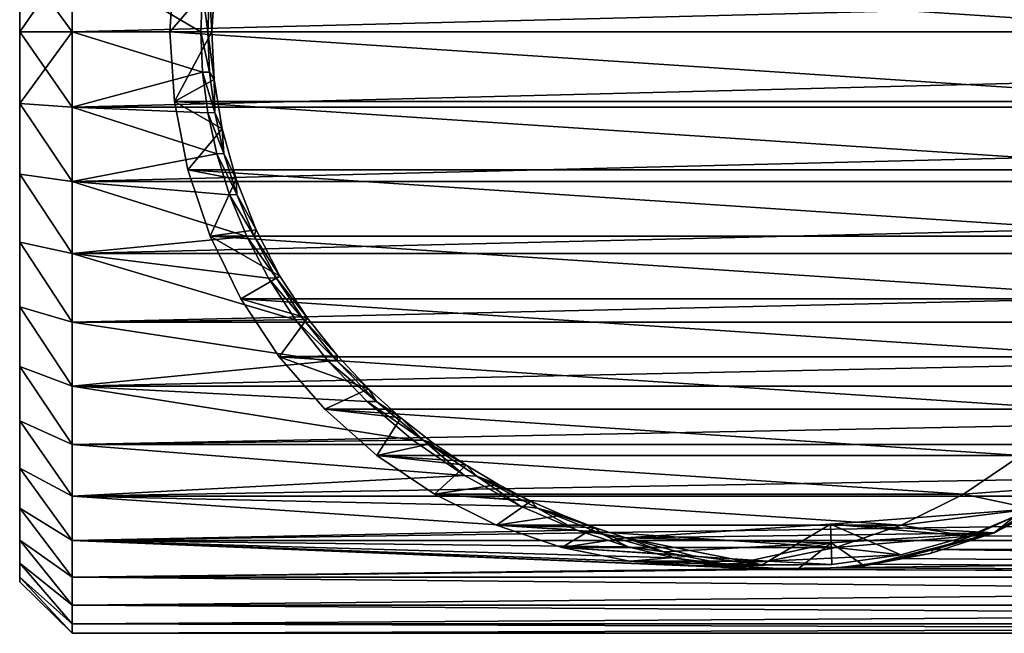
# Model space of a CAD drawing. Header units: metres. Extents: x -263 to 72, y -72 to 102.
# Tile 1 of 256: x -263 to -239, y -15 to 0. Entities that reach past the tile are written whole.
import ezdxf

# ---------------------------------------------------------------- set-up
doc = ezdxf.new("R2010")
doc.units = ezdxf.units.M
doc.layers.add('solid_FREE_STANDING_ONO_SW0004', color=7, linetype='CONTINUOUS')

msp = doc.modelspace()

# ---------------------------------------------------------------- linework, layer by layer
at = {"layer": 'solid_FREE_STANDING_ONO_SW0004'}
for points in [[(-263, 1.77516, 18.816351), (-261.700012, 1.867465, 17.51749), (-261.700012, 0, 17.4)], [(-263, 0, 45.900002), (-261.700012, 0, 47.200001), (-261.700012, 1.867465, 47.082508)], [(-263, 1.77516, 45.783649), (-263, 0, 45.900002), (-261.700012, 1.867465, 47.082508)], [(-263, 1.77516, 18.816351), (-261.700012, 0, 17.4), (-263, 0, 18.700001)], [(-263, 1.77516, 45.783649), (-263, 0, 18.700001), (-263, 0, 45.900002)], [(-263, 1.77516, 45.783649), (-263, 1.77516, 18.816351), (-263, 0, 18.700001)], [(-261.700012, 1.867465, 17.51749), (-258.52478, 0, 17.4), (-261.700012, 0, 17.4)], [(-258.481873, 1.001745, 17.433712), (-258.52478, 0, 17.4), (-261.700012, 1.867465, 17.51749)], [(-188, 1.867436, 47.082512), (-261.700012, 1.867465, 47.082508), (-261.700012, 0, 47.200001)], [(-188, 1.867436, 47.082512), (-261.700012, 0, 47.200001), (-188, 0, 47.200001)], [(-259.175934, 1.722961, 11.236684), (-259.287781, 0, 11.2524), (-258.172821, 1.302125, 18.71225)], [(-233.144699, 0, 7.578231), (-259.287781, 0, 11.2524), (-259.175934, 1.722961, 11.236684)], [(-233.144699, 0, 7.578231), (-259.175934, 1.722961, 11.236684), (-233.256531, 1.722959, 7.593947)], [(-259.287781, 0, 11.2524), (-258.248108, 0, 18.65), (-258.172821, 1.302125, 18.71225)], [(-258.172821, 1.302125, 18.71225), (-258.248108, 0, 18.65), (-258.30603, 0.998577, 18.686575)], [(-258.349091, 0, 18.65), (-258.52478, 0, 17.4), (-258.481873, 1.001745, 17.433712)], [(-258.30603, 0.998577, 18.686575), (-258.349091, 0, 18.65), (-258.481873, 1.001745, 17.433712)], [(-258.248108, 0, 18.65), (-258.349091, 0, 18.65), (-258.30603, 0.998577, 18.686575)], [(-263, -1.77516, 45.783649), (-261.700012, -1.867465, 47.082508), (-261.700012, 0, 47.200001)], [(-263, -1.77516, 45.783649), (-261.700012, 0, 47.200001), (-263, 0, 45.900002)], [(-263, -1.77516, 18.816351), (-263, -1.77516, 45.783649), (-263, 0, 45.900002)], [(-263, 0, 18.700001), (-263, -1.77516, 18.816351), (-263, 0, 45.900002)], [(-188, 0, 47.200001), (-261.700012, 0, 47.200001), (-261.700012, -1.867465, 47.082508)], [(-188, -1.867436, 47.082512), (-188, 0, 47.200001), (-261.700012, -1.867465, 47.082508)], [(-259.175934, -1.722959, 11.236684), (-258.248108, 0, 18.65), (-259.287781, 0, 11.2524)], [(-233.256531, -1.722961, 7.593947), (-259.287781, 0, 11.2524), (-233.144699, 0, 7.578231)], [(-259.175934, -1.722959, 11.236684), (-259.287781, 0, 11.2524), (-233.256531, -1.722961, 7.593947)], [(-263, 0, 18.700001), (-261.700012, 0, 17.4), (-261.700012, -1.867465, 17.51749)], [(-263, 0, 18.700001), (-261.700012, -1.867465, 17.51749), (-263, -1.77516, 18.816351)], [(-261.700012, 0, 17.4), (-258.52478, 0, 17.4), (-258.481873, -1.001747, 17.433712)], [(-261.700012, -1.867465, 17.51749), (-261.700012, 0, 17.4), (-258.481873, -1.001747, 17.433712)], [(-259.175934, -1.722959, 11.236684), (-258.195068, -1.184736, 18.701511), (-258.248108, 0, 18.65)], [(-258.30603, -0.998581, 18.686575), (-258.481873, -1.001747, 17.433712), (-258.52478, 0, 17.4)], [(-258.349091, 0, 18.65), (-258.30603, -0.998581, 18.686575), (-258.52478, 0, 17.4)], [(-258.195068, -1.184736, 18.701511), (-258.30603, -0.998581, 18.686575), (-258.349091, 0, 18.65)], [(-258.248108, 0, 18.65), (-258.195068, -1.184736, 18.701511), (-258.349091, 0, 18.65)], [(-261.700012, -1.867465, 17.51749), (-258.481873, -1.001747, 17.433712), (-258.351959, -2.006542, 17.535727)], [(-259.175934, -1.722959, 11.236684), (-257.998932, -2.398175, 18.86232), (-258.195068, -1.184736, 18.701511)], [(-258.30603, -0.998581, 18.686575), (-258.175568, -2.000609, 18.797407), (-258.481873, -1.001747, 17.433712)], [(-258.175568, -2.000609, 18.797407), (-258.351959, -2.006542, 17.535727), (-258.481873, -1.001747, 17.433712)], [(-258.195068, -1.184736, 18.701511), (-258.175568, -2.000609, 18.797407), (-258.30603, -0.998581, 18.686575)], [(-258.195068, -1.184736, 18.701511), (-257.998932, -2.398175, 18.86232), (-258.175568, -2.000609, 18.797407)], [(-263, -1.77516, 18.816351), (-261.700012, -1.867465, 17.51749), (-261.700012, -3.705479, 17.868111)], [(-263, -1.77516, 18.816351), (-261.700012, -3.705479, 17.868111), (-263, -3.519935, 19.163408)], [(-263, -1.77516, 45.783649), (-261.700012, -3.705479, 46.731888), (-261.700012, -1.867465, 47.082508)], [(-263, -3.519935, 45.436592), (-261.700012, -3.705479, 46.731888), (-263, -1.77516, 45.783649)], [(-263, -3.519935, 19.163408), (-263, -3.519935, 45.436592), (-263, -1.77516, 45.783649)], [(-263, -1.77516, 18.816351), (-263, -3.519935, 19.163408), (-263, -1.77516, 45.783649)], [(-188, -1.867436, 47.082512), (-261.700012, -1.867465, 47.082508), (-261.700012, -3.705479, 46.731888)], [(-188, -3.705518, 46.73188), (-188, -1.867436, 47.082512), (-261.700012, -3.705479, 46.731888)], [(-261.700012, -1.867465, 17.51749), (-258.351959, -2.006542, 17.535727), (-258.131287, -3.016908, 17.708624)], [(-261.700012, -3.705479, 17.868111), (-261.700012, -1.867465, 17.51749), (-258.131287, -3.016908, 17.708624)], [(-259.175934, -1.722959, 11.236684), (-258.842377, -3.416417, 11.189803), (-257.998932, -2.398175, 18.86232)], [(-259.175934, -1.722959, 11.236684), (-233.256531, -1.722961, 7.593947), (-233.590103, -3.41642, 7.640828)], [(-259.175934, -1.722959, 11.236684), (-233.590103, -3.41642, 7.640828), (-258.842377, -3.416417, 11.189803)], [(-258.175568, -2.000609, 18.797407), (-257.953705, -3.008855, 18.985748), (-258.351959, -2.006542, 17.535727)], [(-257.953705, -3.008855, 18.985748), (-258.131287, -3.016908, 17.708624), (-258.351959, -2.006542, 17.535727)], [(-257.998932, -2.398175, 18.86232), (-257.953705, -3.008855, 18.985748), (-258.175568, -2.000609, 18.797407)], [(-258.842377, -3.416417, 11.189803), (-257.65152, -3.645158, 19.14571), (-257.998932, -2.398175, 18.86232)], [(-257.998932, -2.398175, 18.86232), (-257.65152, -3.645158, 19.14571), (-257.953705, -3.008855, 18.985748)], [(-261.700012, -3.705479, 17.868111), (-258.131287, -3.016908, 17.708624), (-257.813721, -4.034451, 17.956596)], [(-257.953705, -3.008855, 18.985748), (-257.633911, -4.025196, 19.256981), (-258.131287, -3.016908, 17.708624)], [(-257.633911, -4.025196, 19.256981), (-257.813721, -4.034451, 17.956596), (-258.131287, -3.016908, 17.708624)], [(-257.65152, -3.645158, 19.14571), (-257.633911, -4.025196, 19.256981), (-257.953705, -3.008855, 18.985748)], [(-263, -3.519935, 19.163408), (-261.700012, -3.705479, 17.868111), (-261.700012, -5.485056, 18.446331)], [(-263, -3.519935, 19.163408), (-261.700012, -5.485056, 18.446331), (-263, -5.204494, 19.735239)], [(-263, -3.519935, 45.436592), (-261.700012, -5.485056, 46.153671), (-261.700012, -3.705479, 46.731888)], [(-263, -5.204494, 44.864761), (-261.700012, -5.485056, 46.153671), (-263, -3.519935, 45.436592)], [(-263, -5.204494, 19.735239), (-263, -5.204494, 44.864761), (-263, -3.519935, 45.436592)], [(-263, -3.519935, 19.163408), (-263, -5.204494, 19.735239), (-263, -3.519935, 45.436592)], [(-258.842377, -3.416417, 11.189803), (-258.292755, -5.051422, 11.11256), (-257.65152, -3.645158, 19.14571)], [(-258.842377, -3.416417, 11.189803), (-233.590103, -3.41642, 7.640828), (-234.139709, -5.051425, 7.718071)], [(-258.842377, -3.416417, 11.189803), (-234.139709, -5.051425, 7.718071), (-258.292755, -5.051422, 11.11256)], [(-258.292755, -5.051422, 11.11256), (-257.160248, -4.897316, 19.558775), (-257.65152, -3.645158, 19.14571)], [(-257.65152, -3.645158, 19.14571), (-257.160248, -4.897316, 19.558775), (-257.633911, -4.025196, 19.256981)], [(-261.700012, -3.705479, 17.868111), (-257.813721, -4.034451, 17.956596), (-257.390656, -5.059356, 18.285261)], [(-261.700012, -5.485056, 18.446331), (-261.700012, -3.705479, 17.868111), (-257.390656, -5.059356, 18.285261)], [(-188, -3.705518, 46.73188), (-261.700012, -3.705479, 46.731888), (-261.700012, -5.485056, 46.153671)], [(-188, -5.485034, 46.153679), (-188, -3.705518, 46.73188), (-261.700012, -5.485056, 46.153671)], [(-257.633911, -4.025196, 19.256981), (-257.207214, -5.049864, 19.618465), (-257.813721, -4.034451, 17.956596)], [(-257.207214, -5.049864, 19.618465), (-257.390656, -5.059356, 18.285261), (-257.813721, -4.034451, 17.956596)], [(-257.160248, -4.897316, 19.558775), (-257.207214, -5.049864, 19.618465), (-257.633911, -4.025196, 19.256981)], [(-261.700012, -5.485056, 18.446331), (-257.390656, -5.059356, 18.285261), (-256.851349, -6.089626, 18.701233)], [(-258.292755, -5.051422, 11.11256), (-256.574829, -6.042677, 20.060369), (-257.160248, -4.897316, 19.558775)], [(-258.292755, -5.051422, 11.11256), (-257.53653, -6.599995, 11.006278), (-256.574829, -6.042677, 20.060369)], [(-258.292755, -5.051422, 11.11256), (-234.139709, -5.051425, 7.718071), (-234.89595, -6.6, 7.824353)], [(-258.292755, -5.051422, 11.11256), (-234.89595, -6.6, 7.824353), (-257.53653, -6.599995, 11.006278)], [(-257.207214, -5.049864, 19.618465), (-256.662323, -6.080717, 20.07922), (-257.390656, -5.059356, 18.285261)], [(-256.662323, -6.080717, 20.07922), (-256.851349, -6.089626, 18.701233), (-257.390656, -5.059356, 18.285261)], [(-257.160248, -4.897316, 19.558775), (-256.574829, -6.042677, 20.060369), (-257.207214, -5.049864, 19.618465)], [(-256.574829, -6.042677, 20.060369), (-256.662323, -6.080717, 20.07922), (-257.207214, -5.049864, 19.618465)], [(-263, -5.204494, 19.735239), (-261.700012, -5.485056, 18.446331), (-261.700012, -7.17813, 19.243031)], [(-263, -5.204494, 19.735239), (-261.700012, -7.17813, 19.243031), (-263, -6.800003, 20.522057)], [(-263, -5.204494, 44.864761), (-261.700012, -7.17813, 45.356968), (-261.700012, -5.485056, 46.153671)], [(-263, -6.800003, 44.077942), (-261.700012, -7.17813, 45.356968), (-263, -5.204494, 44.864761)], [(-263, -6.800003, 20.522057), (-263, -6.800003, 44.077942), (-263, -5.204494, 44.864761)], [(-263, -5.204494, 19.735239), (-263, -6.800003, 20.522057), (-263, -5.204494, 44.864761)], [(-188, -5.485034, 46.153679), (-261.700012, -5.485056, 46.153671), (-261.700012, -7.17813, 45.356968)], [(-188, -7.178115, 45.356979), (-188, -5.485034, 46.153679), (-261.700012, -7.17813, 45.356968)], [(-261.700012, -5.485056, 18.446331), (-256.851349, -6.089626, 18.701233), (-256.183441, -7.120226, 19.211365)], [(-261.700012, -7.17813, 19.243031), (-261.700012, -5.485056, 18.446331), (-256.183441, -7.120226, 19.211365)], [(-257.53653, -6.599995, 11.006278), (-255.885345, -7.082878, 20.631437), (-256.574829, -6.042677, 20.060369)], [(-256.662323, -6.080717, 20.07922), (-255.986237, -7.112515, 20.649479), (-256.851349, -6.089626, 18.701233)], [(-256.574829, -6.042677, 20.060369), (-255.885345, -7.082878, 20.631437), (-256.662323, -6.080717, 20.07922)], [(-255.885345, -7.082878, 20.631437), (-255.986237, -7.112515, 20.649479), (-256.662323, -6.080717, 20.07922)], [(-255.986237, -7.112515, 20.649479), (-256.183441, -7.120226, 19.211365), (-256.851349, -6.089626, 18.701233)], [(-263, -6.800003, 20.522057), (-261.700012, -7.17813, 19.243031), (-261.700012, -8.758, 20.245647)], [(-263, -6.800003, 20.522057), (-261.700012, -8.758, 20.245647), (-263, -8.279153, 21.510393)], [(-263, -6.800003, 44.077942), (-261.700012, -8.758, 44.354355), (-261.700012, -7.17813, 45.356968)], [(-263, -8.279153, 43.089607), (-261.700012, -8.758, 44.354355), (-263, -6.800003, 44.077942)], [(-263, -8.279153, 21.510393), (-263, -8.279153, 43.089607), (-263, -6.800003, 44.077942)], [(-263, -6.800003, 20.522057), (-263, -8.279153, 21.510393), (-263, -6.800003, 44.077942)], [(-257.53653, -6.599995, 11.006278), (-256.586578, -8.03564, 10.872774), (-255.885345, -7.082878, 20.631437)], [(-257.53653, -6.599995, 11.006278), (-234.89595, -6.6, 7.824353), (-235.845886, -8.035645, 7.957858)], [(-257.53653, -6.599995, 11.006278), (-235.845886, -8.035645, 7.957858), (-256.586578, -8.03564, 10.872774)], [(-261.700012, -7.17813, 19.243031), (-256.183441, -7.120226, 19.211365), (-255.37352, -8.142161, 19.821411)], [(-188, -7.178115, 45.356979), (-261.700012, -7.17813, 45.356968), (-261.700012, -8.758, 44.354355)], [(-188, -8.758037, 44.354328), (-188, -7.178115, 45.356979), (-261.700012, -8.758, 44.354355)], [(-261.700012, -8.758, 20.245647), (-261.700012, -7.17813, 19.243031), (-255.37352, -8.142161, 19.821411)], [(-256.586578, -8.03564, 10.872774), (-255.14859, -8.012253, 21.248922), (-255.885345, -7.082878, 20.631437)], [(-255.986237, -7.112515, 20.649479), (-255.164871, -8.136104, 21.339787), (-256.183441, -7.120226, 19.211365)], [(-255.164871, -8.136104, 21.339787), (-255.37352, -8.142161, 19.821411), (-256.183441, -7.120226, 19.211365)], [(-255.885345, -7.082878, 20.631437), (-255.14859, -8.012253, 21.248922), (-255.986237, -7.112515, 20.649479)], [(-255.14859, -8.012253, 21.248922), (-255.164871, -8.136104, 21.339787), (-255.986237, -7.112515, 20.649479)], [(-256.586578, -8.03564, 10.872774), (-254.376907, -8.826729, 21.887922), (-255.14859, -8.012253, 21.248922)], [(-255.14859, -8.012253, 21.248922), (-254.376907, -8.826729, 21.887922), (-255.164871, -8.136104, 21.339787)], [(-261.700012, -8.758, 20.245647), (-255.37352, -8.142161, 19.821411), (-254.409332, -9.14115, 20.533548)], [(-256.586578, -8.03564, 10.872774), (-255.459213, -9.333809, 10.714331), (-254.376907, -8.826729, 21.887922)], [(-256.586578, -8.03564, 10.872774), (-235.845886, -8.035645, 7.957858), (-236.973267, -9.333815, 8.116301)], [(-256.586578, -8.03564, 10.872774), (-236.973267, -9.333815, 8.116301), (-255.459213, -9.333809, 10.714331)], [(-255.164871, -8.136104, 21.339787), (-254.184372, -9.137422, 22.159487), (-255.37352, -8.142161, 19.821411)], [(-254.184372, -9.137422, 22.159487), (-254.409332, -9.14115, 20.533548), (-255.37352, -8.142161, 19.821411)], [(-254.376907, -8.826729, 21.887922), (-254.184372, -9.137422, 22.159487), (-255.164871, -8.136104, 21.339787)], [(-263, -8.279153, 21.510393), (-261.700012, -8.758, 20.245647), (-261.700012, -10.199752, 21.438368)], [(-263, -8.279153, 21.510393), (-261.700012, -10.199752, 21.438368), (-263, -9.616652, 22.683348)], [(-263, -8.279153, 43.089607), (-261.700012, -10.199752, 43.161633), (-261.700012, -8.758, 44.354355)], [(-263, -9.616652, 41.916653), (-261.700012, -10.199752, 43.161633), (-263, -8.279153, 43.089607)], [(-263, -9.616652, 22.683348), (-263, -9.616652, 41.916653), (-263, -8.279153, 43.089607)], [(-263, -8.279153, 21.510393), (-263, -9.616652, 22.683348), (-263, -8.279153, 43.089607)], [(-261.700012, -8.758, 20.245647), (-254.409332, -9.14115, 20.533548), (-253.283844, -10.095452, 21.341358)], [(-261.700012, -10.199752, 21.438368), (-261.700012, -8.758, 20.245647), (-253.283844, -10.095452, 21.341358)], [(-188, -8.758037, 44.354328), (-261.700012, -8.758, 44.354355), (-261.700012, -10.199752, 43.161633)], [(-188, -10.199728, 43.161655), (-188, -8.758037, 44.354328), (-261.700012, -10.199752, 43.161633)], [(-255.459213, -9.333809, 10.714331), (-253.580383, -9.542567, 22.53978), (-254.376907, -8.826729, 21.887922)], [(-254.376907, -8.826729, 21.887922), (-253.580383, -9.542567, 22.53978), (-254.184372, -9.137422, 22.159487)], [(-254.184372, -9.137422, 22.159487), (-253.032791, -10.09703, 23.11455), (-254.409332, -9.14115, 20.533548)], [(-253.032791, -10.09703, 23.11455), (-253.283844, -10.095452, 21.341358), (-254.409332, -9.14115, 20.533548)], [(-253.580383, -9.542567, 22.53978), (-253.032791, -10.09703, 23.11455), (-254.184372, -9.137422, 22.159487)], [(-255.459213, -9.333809, 10.714331), (-254.173676, -10.472272, 10.533661), (-253.580383, -9.542567, 22.53978)], [(-255.459213, -9.333809, 10.714331), (-236.973267, -9.333815, 8.116301), (-238.258804, -10.472275, 8.296971)], [(-255.459213, -9.333809, 10.714331), (-238.258804, -10.472275, 8.296971), (-254.173676, -10.472272, 10.533661)], [(-263, -9.616652, 22.683348), (-261.700012, -10.199752, 21.438368), (-261.700012, -11.480647, 22.802383)], [(-263, -9.616652, 22.683348), (-261.700012, -11.480647, 22.802383), (-263, -10.789608, 24.020847)], [(-263, -9.616652, 41.916653), (-261.700012, -11.480647, 41.797619), (-261.700012, -10.199752, 43.161633)], [(-263, -10.789608, 40.579151), (-261.700012, -11.480647, 41.797619), (-263, -9.616652, 41.916653)], [(-263, -10.789608, 24.020847), (-263, -10.789608, 40.579151), (-263, -9.616652, 41.916653)], [(-263, -9.616652, 22.683348), (-263, -10.789608, 24.020847), (-263, -9.616652, 41.916653)], [(-254.173676, -10.472272, 10.533661), (-252.778687, -10.170945, 23.196465), (-253.580383, -9.542567, 22.53978)], [(-253.580383, -9.542567, 22.53978), (-252.778687, -10.170945, 23.196465), (-253.032791, -10.09703, 23.11455)], [(-261.700012, -10.199752, 21.438368), (-253.283844, -10.095452, 21.341358), (-252.005814, -10.973127, 22.220293)], [(-188, -10.199728, 43.161655), (-261.700012, -10.199752, 43.161633), (-261.700012, -11.480647, 41.797619)], [(-188, -11.480652, 41.797611), (-188, -10.199728, 43.161655), (-261.700012, -11.480647, 41.797619)], [(-261.700012, -11.480647, 22.802383), (-261.700012, -10.199752, 21.438368), (-252.005814, -10.973127, 22.220293)], [(-254.173676, -10.472272, 10.533661), (-251.968826, -10.717223, 23.846384), (-252.778687, -10.170945, 23.196465)], [(-253.032791, -10.09703, 23.11455), (-252.005814, -10.973127, 22.220293), (-253.283844, -10.095452, 21.341358)], [(-253.032791, -10.09703, 23.11455), (-251.705582, -10.9879, 24.201321), (-252.005814, -10.973127, 22.220293)], [(-251.968826, -10.717223, 23.846384), (-251.705582, -10.9879, 24.201321), (-253.032791, -10.09703, 23.11455)], [(-252.778687, -10.170945, 23.196465), (-251.968826, -10.717223, 23.846384), (-253.032791, -10.09703, 23.11455)], [(-254.173676, -10.472272, 10.533661), (-252.751999, -11.431538, 10.333858), (-251.968826, -10.717223, 23.846384)], [(-254.173676, -10.472272, 10.533661), (-238.258804, -10.472275, 8.296971), (-239.680466, -11.431539, 8.496774)], [(-254.173676, -10.472272, 10.533661), (-239.680466, -11.431539, 8.496774), (-252.751999, -11.431538, 10.333858)], [(-239.680466, -11.431539, 8.496774), (-238.258804, -10.472275, 8.296971), (-237.091843, -11.238482, 24.552805)], [(-263, -10.789608, 24.020847), (-261.700012, -11.480647, 22.802383), (-261.700012, -12.580486, 24.316181)], [(-263, -10.789608, 24.020847), (-261.700012, -12.580486, 24.316181), (-263, -11.777944, 25.499996)], [(-263, -10.789608, 40.579151), (-261.700012, -12.580486, 40.283821), (-261.700012, -11.480647, 41.797619)], [(-263, -11.777944, 39.100002), (-261.700012, -12.580486, 40.283821), (-263, -10.789608, 40.579151)], [(-263, -11.777944, 25.499996), (-263, -11.777944, 39.100002), (-263, -10.789608, 40.579151)], [(-263, -10.789608, 24.020847), (-263, -11.777944, 25.499996), (-263, -10.789608, 40.579151)], [(-252.751999, -11.431538, 10.333858), (-251.166901, -11.19236, 24.48632), (-251.968826, -10.717223, 23.846384)], [(-251.968826, -10.717223, 23.846384), (-251.166901, -11.19236, 24.48632), (-251.705582, -10.9879, 24.201321)], [(-261.700012, -11.480647, 22.802383), (-252.005814, -10.973127, 22.220293), (-250.621567, -11.730023, 23.112152)], [(-252.751999, -11.431538, 10.333858), (-250.370453, -11.601292, 25.107466), (-251.166901, -11.19236, 24.48632)], [(-251.705582, -10.9879, 24.201321), (-250.621567, -11.730023, 23.112152), (-252.005814, -10.973127, 22.220293)], [(-251.705582, -10.9879, 24.201321), (-250.207962, -11.778219, 25.401033), (-250.621567, -11.730023, 23.112152)], [(-250.370453, -11.601292, 25.107466), (-250.207962, -11.778219, 25.401033), (-251.705582, -10.9879, 24.201321)], [(-251.166901, -11.19236, 24.48632), (-250.370453, -11.601292, 25.107466), (-251.705582, -10.9879, 24.201321)], [(-252.751999, -11.431538, 10.333858), (-251.218491, -12.19521, 10.118338), (-250.370453, -11.601292, 25.107466)], [(-252.751999, -11.431538, 10.333858), (-239.680466, -11.431539, 8.496774), (-241.213974, -12.19521, 8.712294)], [(-252.751999, -11.431538, 10.333858), (-241.213974, -12.19521, 8.712294), (-251.218491, -12.19521, 10.118338)], [(-241.213974, -12.19521, 8.712294), (-239.680466, -11.431539, 8.496774), (-237.975601, -11.791795, 25.42424)], [(-239.680466, -11.431539, 8.496774), (-237.091843, -11.238482, 24.552805), (-237.975601, -11.791795, 25.42424)], [(-261.700012, -11.480647, 22.802383), (-250.621567, -11.730023, 23.112152), (-249.233749, -12.32148, 23.921986)], [(-261.700012, -12.580486, 24.316181), (-261.700012, -11.480647, 22.802383), (-249.233749, -12.32148, 23.921986)], [(-188, -11.480652, 41.797611), (-261.700012, -11.480647, 41.797619), (-261.700012, -12.580486, 40.283821)], [(-188, -12.580498, 40.283802), (-188, -11.480652, 41.797611), (-261.700012, -12.580486, 40.283821)], [(-251.218491, -12.19521, 10.118338), (-249.5811, -11.953421, 25.709232), (-250.370453, -11.601292, 25.107466)], [(-250.370453, -11.601292, 25.107466), (-249.5811, -11.953421, 25.709232), (-250.207962, -11.778219, 25.401033)], [(-263, -11.777944, 25.499996), (-261.700012, -12.580486, 24.316181), (-261.700012, -13.481923, 25.955889)], [(-263, -11.777944, 25.499996), (-261.700012, -13.481923, 25.955889), (-263, -12.564762, 27.095505)], [(-263, -11.777944, 39.100002), (-261.700012, -13.481923, 38.644112), (-261.700012, -12.580486, 40.283821)], [(-263, -12.564762, 37.504494), (-261.700012, -13.481923, 38.644112), (-263, -11.777944, 39.100002)], [(-263, -12.564762, 27.095505), (-263, -12.564762, 37.504494), (-263, -11.777944, 39.100002)], [(-263, -11.777944, 25.499996), (-263, -12.564762, 27.095505), (-263, -11.777944, 39.100002)], [(-250.207962, -11.778219, 25.401033), (-249.233749, -12.32148, 23.921986), (-250.621567, -11.730023, 23.112152)], [(-250.207962, -11.778219, 25.401033), (-248.596222, -12.421309, 26.640156), (-249.233749, -12.32148, 23.921986)], [(-248.79921, -12.254418, 26.287369), (-248.596222, -12.421309, 26.640156), (-250.207962, -11.778219, 25.401033)], [(-249.5811, -11.953421, 25.709232), (-248.79921, -12.254418, 26.287369), (-250.207962, -11.778219, 25.401033)], [(-242.963745, -12.173549, 26.125277), (-237.975601, -11.791795, 25.42424), (-238.916458, -12.387378, 26.566294)], [(-239.561844, -12.469399, 25.647169), (-237.975601, -11.791795, 25.42424), (-242.963745, -12.173549, 26.125277)], [(-241.213974, -12.19521, 8.712294), (-237.975601, -11.791795, 25.42424), (-239.561844, -12.469399, 25.647169)], [(-238.916458, -12.387378, 26.566294), (-237.677414, -11.746093, 25.346441), (-238.420807, -11.98478, 23.447033)], [(-237.975601, -11.791795, 25.42424), (-237.677414, -11.746093, 25.346441), (-238.916458, -12.387378, 26.566294)], [(-251.218491, -12.19521, 10.118338), (-248.79921, -12.254418, 26.287369), (-249.5811, -11.953421, 25.709232)], [(-188, -12.580498, 24.316198), (-239.458557, -12.463076, 24.134111), (-238.420807, -11.98478, 23.447033)], [(-238.916458, -12.387378, 26.566294), (-238.420807, -11.98478, 23.447033), (-239.458557, -12.463076, 24.134111)], [(-261.700012, -12.580486, 24.316181), (-249.233749, -12.32148, 23.921986), (-247.960648, -12.734857, 24.564793)], [(-251.218491, -12.19521, 10.118338), (-249.599396, -12.750219, 9.890789), (-248.79921, -12.254418, 26.287369)], [(-251.218491, -12.19521, 10.118338), (-241.213974, -12.19521, 8.712294), (-242.833069, -12.750219, 8.939842)], [(-251.218491, -12.19521, 10.118338), (-242.833069, -12.750219, 8.939842), (-249.599396, -12.750219, 9.890789)], [(-249.599396, -12.750219, 9.890789), (-248.024399, -12.508905, 26.836504), (-248.79921, -12.254418, 26.287369)], [(-248.596222, -12.421309, 26.640156), (-247.960648, -12.734857, 24.564793), (-249.233749, -12.32148, 23.921986)], [(-248.79921, -12.254418, 26.287369), (-248.024399, -12.508905, 26.836504), (-248.596222, -12.421309, 26.640156)], [(-242.963745, -12.173549, 26.125277), (-238.916458, -12.387378, 26.566294), (-248.024399, -12.508905, 26.836504)], [(-244.651154, -13.175201, 26.362427), (-242.963745, -12.173549, 26.125277), (-248.024399, -12.508905, 26.836504)], [(-248.024399, -12.508905, 26.836504), (-238.916458, -12.387378, 26.566294), (-242.943451, -12.633959, 27.132254)], [(-244.651154, -13.175201, 26.362427), (-242.928848, -13.167163, 26.120373), (-242.963745, -12.173549, 26.125277)], [(-241.222519, -12.930525, 25.880564), (-239.561844, -12.469399, 25.647169), (-242.963745, -12.173549, 26.125277)], [(-242.928848, -13.167163, 26.120373), (-241.222519, -12.930525, 25.880564), (-242.963745, -12.173549, 26.125277)], [(-242.943451, -12.633959, 27.132254), (-238.916458, -12.387378, 26.566294), (-242.134613, -13.204376, 27.018578)], [(-242.833069, -12.750219, 8.939842), (-241.213974, -12.19521, 8.712294), (-239.561844, -12.469399, 25.647169)], [(-242.134613, -13.204376, 27.018578), (-238.916458, -12.387378, 26.566294), (-240.499954, -12.898633, 26.788841)], [(-240.499954, -12.898633, 26.788841), (-238.916458, -12.387378, 26.566294), (-240.411438, -12.796266, 24.666811)], [(-238.916458, -12.387378, 26.566294), (-239.458557, -12.463076, 24.134111), (-240.411438, -12.796266, 24.666811)], [(-263, -12.564762, 27.095505), (-261.700012, -13.481923, 25.955889), (-261.700012, -14.170742, 27.695646)], [(-263, -12.564762, 27.095505), (-261.700012, -14.170742, 27.695646), (-263, -13.136592, 28.780066)], [(-263, -12.564762, 37.504494), (-261.700012, -14.170742, 36.904354), (-261.700012, -13.481923, 38.644112)], [(-263, -13.136592, 35.819935), (-261.700012, -14.170742, 36.904354), (-263, -12.564762, 37.504494)], [(-263, -13.136592, 28.780066), (-263, -13.136592, 35.819935), (-263, -12.564762, 37.504494)], [(-263, -12.564762, 27.095505), (-263, -13.136592, 28.780066), (-263, -12.564762, 37.504494)], [(-261.700012, -12.580486, 24.316181), (-245.050659, -13.255769, 25.495987), (-244.274734, -13.295997, 25.574938)], [(-261.700012, -13.481923, 25.955889), (-261.700012, -12.580486, 24.316181), (-244.274734, -13.295997, 25.574938)], [(-261.700012, -12.580486, 24.316181), (-245.897614, -13.163886, 25.319878), (-245.050659, -13.255769, 25.495987)], [(-261.700012, -12.580486, 24.316181), (-246.854309, -13.001101, 25.021172), (-245.897614, -13.163886, 25.319878)], [(-261.700012, -12.580486, 24.316181), (-247.960648, -12.734857, 24.564793), (-246.854309, -13.001101, 25.021172)], [(-188, -12.580498, 40.283802), (-261.700012, -12.580486, 40.283821), (-261.700012, -13.481923, 38.644112)], [(-188, -13.481903, 38.644154), (-188, -12.580498, 40.283802), (-261.700012, -13.481923, 38.644112)], [(-249.599396, -12.750219, 9.890789), (-246.359558, -12.954505, 26.602528), (-248.024399, -12.508905, 26.836504)], [(-248.596222, -12.421309, 26.640156), (-247.083542, -12.856596, 27.714106), (-247.960648, -12.734857, 24.564793)], [(-248.024399, -12.508905, 26.836504), (-247.083542, -12.856596, 27.714106), (-248.596222, -12.421309, 26.640156)], [(-248.024399, -12.508905, 26.836504), (-242.943451, -12.633959, 27.132254), (-247.083542, -12.856596, 27.714106)], [(-246.359558, -12.954505, 26.602528), (-244.651154, -13.175201, 26.362427), (-248.024399, -12.508905, 26.836504)], [(-242.943451, -12.633959, 27.132254), (-245.45285, -13.183188, 27.484924), (-247.083542, -12.856596, 27.714106)], [(-242.943451, -12.633959, 27.132254), (-243.794388, -13.299734, 27.251844), (-245.45285, -13.183188, 27.484924)], [(-242.943451, -12.633959, 27.132254), (-242.134613, -13.204376, 27.018578), (-243.794388, -13.299734, 27.251844)], [(-242.833069, -12.750219, 8.939842), (-239.561844, -12.469399, 25.647169), (-241.222519, -12.930525, 25.880564)], [(-188, -12.580498, 24.316198), (-240.411438, -12.796266, 24.666811), (-239.458557, -12.463076, 24.134111)], [(-188, -12.580498, 24.316198), (-188, -13.481903, 25.955847), (-240.411438, -12.796266, 24.666811)], [(-249.599396, -12.750219, 9.890789), (-247.922424, -13.08707, 9.655105), (-246.359558, -12.954505, 26.602528)], [(-249.599396, -12.750219, 9.890789), (-242.833069, -12.750219, 8.939842), (-244.51004, -13.08707, 9.175527)], [(-249.599396, -12.750219, 9.890789), (-244.51004, -13.08707, 9.175527), (-247.922424, -13.08707, 9.655105)], [(-247.083542, -12.856596, 27.714106), (-246.854309, -13.001101, 25.021172), (-247.960648, -12.734857, 24.564793)], [(-247.083542, -12.856596, 27.714106), (-245.45285, -13.183188, 27.484924), (-246.854309, -13.001101, 25.021172)], [(-244.51004, -13.08707, 9.175527), (-242.833069, -12.750219, 8.939842), (-241.222519, -12.930525, 25.880564)], [(-188, -13.481903, 25.955847), (-241.273071, -13.019176, 25.053549), (-240.411438, -12.796266, 24.666811)], [(-240.499954, -12.898633, 26.788841), (-240.411438, -12.796266, 24.666811), (-241.273071, -13.019176, 25.053549)], [(-263, -13.136592, 28.780066), (-261.700012, -14.170742, 27.695646), (-261.700012, -14.63608, 29.508018)], [(-263, -13.136592, 28.780066), (-261.700012, -14.63608, 29.508018), (-263, -13.483649, 30.524839)], [(-263, -13.136592, 35.819935), (-261.700012, -14.63608, 35.09198), (-261.700012, -14.170742, 36.904354)], [(-263, -13.483649, 34.075161), (-261.700012, -14.63608, 35.09198), (-263, -13.136592, 35.819935)], [(-263, -13.483649, 30.524839), (-263, -13.483649, 34.075161), (-263, -13.136592, 35.819935)], [(-263, -13.136592, 28.780066), (-263, -13.483649, 30.524839), (-263, -13.136592, 35.819935)], [(-247.922424, -13.08707, 9.655105), (-244.651154, -13.175201, 26.362427), (-246.359558, -12.954505, 26.602528)], [(-247.922424, -13.08707, 9.655105), (-246.216232, -13.2, 9.415316), (-244.651154, -13.175201, 26.362427)], [(-247.922424, -13.08707, 9.655105), (-244.51004, -13.08707, 9.175527), (-246.216232, -13.2, 9.415316)], [(-245.45285, -13.183188, 27.484924), (-245.897614, -13.163886, 25.319878), (-246.854309, -13.001101, 25.021172)], [(-246.216232, -13.2, 9.415316), (-244.51004, -13.08707, 9.175527), (-242.928848, -13.167163, 26.120373)], [(-244.51004, -13.08707, 9.175527), (-241.222519, -12.930525, 25.880564), (-242.928848, -13.167163, 26.120373)], [(-242.134613, -13.204376, 27.018578), (-240.499954, -12.898633, 26.788841), (-242.063248, -13.163715, 25.319557)], [(-240.499954, -12.898633, 26.788841), (-241.273071, -13.019176, 25.053549), (-242.063248, -13.163715, 25.319557)], [(-188, -13.481903, 25.955847), (-242.063248, -13.163715, 25.319557), (-241.273071, -13.019176, 25.053549)], [(-188, -13.481903, 25.955847), (-261.700012, -13.481923, 25.955889), (-244.274734, -13.295997, 25.574938)], [(-246.216232, -13.2, 9.415316), (-242.928848, -13.167163, 26.120373), (-244.651154, -13.175201, 26.362427)], [(-245.45285, -13.183188, 27.484924), (-245.050659, -13.255769, 25.495987), (-245.897614, -13.163886, 25.319878)], [(-245.45285, -13.183188, 27.484924), (-243.794388, -13.299734, 27.251844), (-245.050659, -13.255769, 25.495987)], [(-243.794388, -13.299734, 27.251844), (-244.274734, -13.295997, 25.574938), (-245.050659, -13.255769, 25.495987)], [(-188, -13.481903, 25.955847), (-244.274734, -13.295997, 25.574938), (-243.537064, -13.293841, 25.570679)], [(-243.794388, -13.299734, 27.251844), (-243.537064, -13.293841, 25.570679), (-244.274734, -13.295997, 25.574938)], [(-243.794388, -13.299734, 27.251844), (-242.134613, -13.204376, 27.018578), (-243.537064, -13.293841, 25.570679)], [(-242.134613, -13.204376, 27.018578), (-242.808853, -13.251272, 25.487234), (-243.537064, -13.293841, 25.570679)], [(-188, -13.481903, 25.955847), (-243.537064, -13.293841, 25.570679), (-242.808853, -13.251272, 25.487234)], [(-188, -13.481903, 25.955847), (-242.808853, -13.251272, 25.487234), (-242.063248, -13.163715, 25.319557)], [(-242.134613, -13.204376, 27.018578), (-242.063248, -13.163715, 25.319557), (-242.808853, -13.251272, 25.487234)], [(-263, -13.483649, 30.524839), (-261.700012, -14.63608, 29.508018), (-261.700012, -14.870598, 31.364422)], [(-263, -13.483649, 30.524839), (-261.700012, -14.870598, 31.364422), (-263, -13.6, 32.299999)], [(-263, -13.483649, 34.075161), (-261.700012, -14.870598, 33.23558), (-261.700012, -14.63608, 35.09198)], [(-263, -13.6, 32.299999), (-261.700012, -14.870598, 33.23558), (-263, -13.483649, 34.075161)], [(-263, -13.483649, 30.524839), (-263, -13.6, 32.299999), (-263, -13.483649, 34.075161)], [(-263, -13.6, 32.299999), (-261.700012, -14.870598, 31.364422), (-261.700012, -14.870598, 33.23558)], [(-188, -13.481903, 25.955847), (-188, -14.17075, 27.695671), (-261.700012, -13.481923, 25.955889)], [(-188, -13.481903, 38.644154), (-261.700012, -13.481923, 38.644112), (-261.700012, -14.170742, 36.904354)], [(-188, -14.17075, 36.904331), (-188, -13.481903, 38.644154), (-261.700012, -14.170742, 36.904354)], [(-188, -14.17075, 27.695671), (-261.700012, -14.170742, 27.695646), (-261.700012, -13.481923, 25.955889)], [(-188, -14.636085, 29.508041), (-261.700012, -14.63608, 29.508018), (-261.700012, -14.170742, 27.695646)], [(-188, -14.17075, 27.695671), (-188, -14.636085, 29.508041), (-261.700012, -14.170742, 27.695646)], [(-188, -14.17075, 36.904331), (-261.700012, -14.170742, 36.904354), (-261.700012, -14.63608, 35.09198)], [(-188, -14.636085, 35.091957), (-188, -14.17075, 36.904331), (-261.700012, -14.63608, 35.09198)], [(-188, -14.870596, 31.364388), (-261.700012, -14.870598, 31.364422), (-261.700012, -14.63608, 29.508018)], [(-188, -14.636085, 29.508041), (-188, -14.870596, 31.364388), (-261.700012, -14.63608, 29.508018)], [(-188, -14.636085, 35.091957), (-261.700012, -14.63608, 35.09198), (-261.700012, -14.870598, 33.23558)], [(-188, -14.870596, 33.235611), (-188, -14.636085, 35.091957), (-261.700012, -14.870598, 33.23558)], [(-188, -14.870596, 33.235611), (-261.700012, -14.870598, 33.23558), (-261.700012, -14.870598, 31.364422)], [(-188, -14.870596, 31.364388), (-188, -14.870596, 33.235611), (-261.700012, -14.870598, 31.364422)]]:
    msp.add_3dface(points, dxfattribs=at)

doc.saveas('drawing.dxf')
